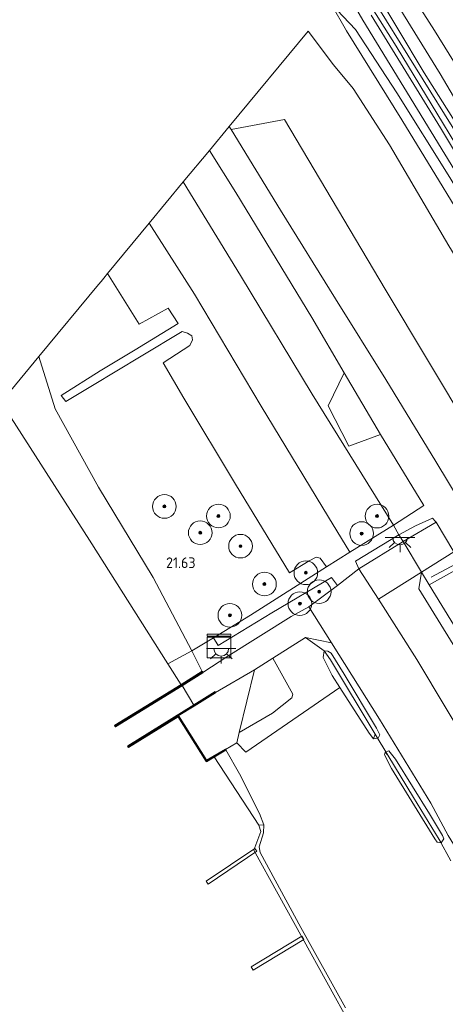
# Model space of a CAD drawing. Header units: metres. Extents: x 185049 to 189876, y 349292 to 352302.
# Tile 252 of 256: x 188787 to 188859, y 351760 to 351927. Entities that reach past the tile are written whole.
import ezdxf
from ezdxf.enums import TextEntityAlignment as Align

# ---------------------------------------------------------------- set-up
doc = ezdxf.new("R2010")
doc.units = ezdxf.units.M
for name, color, linetype, lineweight in [('B-WE-GK-KADEMUUR-G', 150, 'Continuous', 35), ('B-WE-GK-KADEMUUR-GV', 150, 'Continuous', 35), ('B-WE-GR-BOOM-S', 90, 'Continuous', 25), ('B-WE-GR-GRAS-GV', 60, 'Continuous', 13), ('B-WE-GR-HAAG-G', 90, 'GR-HAAG1', 13), ('B-WE-GW-OPHOGING_KRUIN-G', 90, 'Continuous', 18), ('B-WE-GW-TALUD_KRUIN-G', 90, 'Continuous', 18), ('B-WE-GW-TALUD_TEEN-G', 90, 'Continuous', 18), ('B-WE-IE-TERREINAFSCHEIDING_DOORGANG-G', 210, 'Continuous', 18), ('B-WE-IE-TERREINAFSCHEIDING_KUNSTMATIG_HEKWERK-G', 20, 'IE-TERREINAFSCHEIDING-KUNSTMATIG', 18), ('B-WE-KL-DATA-S', 90, 'Continuous', 25), ('B-WE-KL-ET_LS_OV_LICHTPUNT-S', 190, 'Continuous', 25), ('B-WE-KW-KUNSTWERK_DUIKER-G', 170, 'Continuous', 18), ('B-WE-KW-KUNSTWERK_STEIGER-GV', 170, 'Continuous', 18), ('B-WE-OB-BEKLEDING_STEEN-GV', 30, 'Continuous', 18), ('B-WE-OB-BEKLEDING_STORTSTEEN-GV', 30, 'Continuous', 18), ('B-WE-OG-TERREIN_GROEN-GV', 7, 'Continuous', 18), ('B-WE-OG-TERREIN_RECREATIE-GV', 7, 'Continuous', 18), ('B-WE-OG-WATER_GREPPEL-G', 160, 'Continuous', 18), ('B-WE-OG-WATER_POEL-GV', 7, 'Continuous', 18), ('B-WE-OG-WATER_SLOOT-G', 120, 'Continuous', 18), ('B-WE-VH-VERHARDING_ASFALT-GV', 252, 'Continuous', 18), ('B-WE-VH-VERHARDING_BETON-GV', 252, 'Continuous', 18), ('B-WE-VH-VERHARDING_HALFVERHARDING-GV', 252, 'Continuous', 18), ('B-WE-VH-VERHARDING_STRAATBAKSTEEN-GV', 252, 'Continuous', 18), ('X-XX-AL-HOOGTELABEL-S', 7, 'Continuous', 25)]:
    doc.layers.add(name, color=color, linetype=linetype, lineweight=lineweight)
doc.styles.add('NLCS-ISO-ANNOTATIVE-T18', font='NLCS-ISO.ttf', dxfattribs={"height": 1.8})
doc.linetypes.add('GR-HAAG1', pattern='A,6,[176,NLCS.SHX,S=0.125,R=0,X=0,Y=0],-2', length=8)
doc.linetypes.add('IE-TERREINAFSCHEIDING-KUNSTMATIG', pattern='A,4,[82,NLCS.SHX,S=0.75,R=90,X=0,Y=0],4,-2', length=10)

# ---------------------------------------------------------------- blocks, each defined once
blk = doc.blocks.new('SAL-HOOGTELABEL-SO')
at = {"color": 0, "linetype": 'ByBlock', "lineweight": -2, "style": 'NLCS-ISO-ANNOTATIVE-T18'}
blk.add_attdef('HOOGTE', text='', height=1.8, dxfattribs=at).set_placement((2.79, 0), align=Align.RIGHT)
blk = doc.blocks.new('SGR-BOOM_01-SO')
at = {"linetype": 'ByBlock', "lineweight": 18}
h = blk.add_hatch(color=0, dxfattribs=at)
h.dxf.hatch_style = 1
edge = h.paths.add_edge_path()
edge.add_arc((0, 0), 0.25, 0, 360)
at = {"color": 0, "linetype": 'ByBlock', "lineweight": 18}
for radius in [2, 0.25]:
    blk.add_circle((0, 0), radius, dxfattribs=at)
blk = doc.blocks.new('SKL-DATA_KAST-SO')
at = {"color": 0, "linetype": 'ByBlock', "lineweight": 18}
for points in [[(-2, 2), (2, 2), (2, 1.68), (-2, 1.68)], [(-2, 1.52), (2, 1.52), (2, -2), (-2, -2)]]:
    blk.add_lwpolyline(points, close=True, dxfattribs=at)
blk = doc.blocks.new('SKL-ET_OV_LICHTPUNT-SO')
at = {"color": 0, "linetype": 'ByBlock', "lineweight": 18}
for points in [[(-1.25, 0), (-2.5, 0)], [(1.25, 0), (2.5, 0)], [(-0.92, -0.85), (-1.83, -1.7)], [(0, -1.25), (0, -2.5)], [(0.92, -0.85), (1.83, -1.7)]]:
    blk.add_lwpolyline(points, dxfattribs=at)
blk.add_lwpolyline([(0, 0), (1.25, 0, -1), (-1.25, 0)], format="xyb", close=True, dxfattribs=at)

msp = doc.modelspace()

# ---------------------------------------------------------------- linework, layer by layer
at = {"layer": 'B-WE-GK-KADEMUUR-G'}
for points in [[(188803.095, 351807.592, 21.658), (188814.282, 351814.503, 21.658), (188817.721, 351816.628, 21.545)], [(188813.64, 351809.285, 21.659), (188805.326, 351804.103, 21.658)]]:
    msp.add_polyline3d(points, dxfattribs=at)
at = {"layer": 'B-WE-GK-KADEMUUR-GV'}
for points in [[(188814.335, 351814.418, 20.828), (188803.058, 351807.454, 20.828), (188802.953, 351807.622, 20.828), (188814.155, 351814.536, 20.828), (188817.746, 351816.755, 21.659), (188817.838, 351816.593, 21.659)], [(188813.687, 351809.314, 21.659), (188818.47, 351801.7, 21.658), (188821.666, 351803.593, 21.658), (188821.716, 351803.507, 21.658), (188819.778, 351802.357, 20.834), (188818.438, 351801.564, 20.828), (188813.653, 351809.181, 20.828), (188805.299, 351803.967, 20.828), (188805.194, 351804.139, 20.828), (188816.302, 351811.068, 20.828), (188819.918, 351813.314, 21.659), (188819.964, 351813.234, 21.599), (188816.355, 351810.983, 21.658)]]:
    msp.add_polyline3d(points, close=True, dxfattribs=at)
at = {"layer": 'B-WE-GR-GRAS-GV'}
for points in [[(188899.326, 351842.248, 24.154), (188899.984, 351841.305, 24.154), (188900.502, 351841.439, 24.154), (188901.184, 351841.993, 24.154), (188901.345, 351842.842, 24.133), (188899.316, 351845.854, 24.133), (188886.353, 351867.655, 24.133), (188871.169, 351892.887, 24.133), (188855.266, 351918.074, 24.133), (188846.335, 351932.987, 24.133), (188845.603, 351933.642, 24.133), (188844.999, 351932.978, 24.133), (188845.096, 351931.192, 24.133), (188850.536, 351922.551, 24.133), (188867.463, 351894.576, 24.133), (188883.352, 351868.4, 24.154), (188893.799, 351851.293, 24.154)], [(188901.184, 351841.993, 24.154), (188900.502, 351841.439, 24.154), (188899.968, 351843.148, 23.617), (188894.293, 351852.54, 23.617), (188879.064, 351877.361, 23.617), (188861.291, 351906.879, 23.617), (188846.317, 351931.084, 23.617), (188844.999, 351932.978, 24.133), (188845.603, 351933.642, 24.133), (188846.335, 351932.987, 24.133), (188855.266, 351918.074, 24.133), (188871.169, 351892.887, 24.133), (188886.353, 351867.655, 24.133), (188899.316, 351845.854, 24.133), (188901.345, 351842.842, 24.133)], [(188900.502, 351841.439, 24.154), (188899.984, 351841.305, 24.154), (188899.326, 351842.248, 24.154), (188893.799, 351851.293, 24.154), (188883.352, 351868.4, 24.154), (188867.463, 351894.576, 24.133), (188850.536, 351922.551, 24.133), (188845.096, 351931.192, 24.133), (188844.999, 351932.978, 24.133), (188846.317, 351931.084, 23.617), (188861.291, 351906.879, 23.617), (188879.064, 351877.361, 23.617), (188894.293, 351852.54, 23.617), (188899.968, 351843.148, 23.617)], [(188919.179, 351802.478, 24.302), (188919.694, 351798.38, 24.226), (188910.916, 351812.761, 23.968), (188897.689, 351834.261, 23.911), (188888.136, 351849.76, 23.866), (188878.463, 351865.666, 23.878), (188866.075, 351886.194, 23.863), (188851.489, 351910.088, 23.812), (188842.158, 351925.127, 23.941), (188839.49, 351929.783, 24.188), (188843.673, 351925.387, 24.317), (188850.64, 351914.644, 24.398), (188859.594, 351900.344, 24.383), (188868.698, 351885.156, 24.311), (188875.453, 351873.822, 24.38), (188882.211, 351862.949, 24.341), (188886.8, 351856.222, 24.329), (188892.969, 351846.046, 24.308), (188899.05, 351835.495, 24.35), (188906.597, 351823.403, 24.329), (188914.537, 351810.052, 24.284)], [(188839.024, 351861.726, 22.145), (188842.55, 351854.896, 22.145), (188847.868, 351856.866, 22.145), (188855.191, 351844.849, 22.145), (188850.071, 351841.548, 22.145), (188836.308, 351863.671, 22.169), (188824.186, 351883.75, 22.34), (188814.541, 351899.591, 22.268), (188818.944, 351904.92, 22.145), (188823.405, 351897.827, 22.199), (188836.262, 351876.666, 22.151), (188841.738, 351867.323, 22.142)], [(188850.071, 351841.548, 22.145), (188842.695, 351836.972, 22.154), (188839.073, 351842.871, 22.1), (188827.703, 351861.651, 22.1), (188816.414, 351880.619, 22.088), (188808.761, 351892.596, 22.088), (188814.541, 351899.591, 22.268), (188824.186, 351883.75, 22.34), (188836.308, 351863.671, 22.169)], [(188801.751, 351884.114, 21.926), (188807.055, 351875.54, 21.851), (188812.009, 351878.215, 21.908), (188813.691, 351875.635, 21.863), (188806.381, 351871.181, 21.776), (188800.478, 351867.627, 21.761), (188793.905, 351863.453, 21.683), (188794.661, 351862.454, 21.683), (188799.204, 351865.164, 21.782), (188807.424, 351870.129, 21.899), (188814.355, 351874.306, 22.004), (188815.226, 351874.025, 22.004), (188815.964, 351873.548, 22.004), (188816.081, 351872.909, 22.004), (188815.621, 351871.93, 22.004), (188811.152, 351869.002, 22.004), (188814.64, 351862.994, 22.01), (188823.341, 351848.485, 21.926), (188832.468, 351833.468, 22.01), (188835.809, 351835.487, 22.094), (188836.984, 351836.099, 22.094), (188837.701, 351835.948, 22.094), (188838.732, 351834.462, 22.094), (188825.899, 351826.318, 21.848), (188819.644, 351822.498, 21.776), (188815.975, 351820.257, 21.644), (188809.474, 351832.68, 21.668), (188800.212, 351847.958, 21.554), (188792.859, 351861.226, 21.521), (188790.126, 351870.046, 21.743), (188800.192, 351882.227, 21.872), (188800.649, 351882.78, 21.512), (188801.092, 351883.316, 21.881)], [(188815.975, 351820.257, 21.644), (188811.93, 351818.057, 20.849), (188798.709, 351838.976, 20.976), (188785.425, 351859.715, 20.969), (188783.648, 351862.206, 20.969), (188784.604, 351863.363, 20.969), (188790.126, 351870.046, 21.743), (188792.859, 351861.226, 21.521), (188800.212, 351847.958, 21.554), (188809.474, 351832.68, 21.668)], [(188857.28, 351842.063, 22.208), (188851.704, 351838.793, 22.357), (188850.98, 351839.89, 22.214), (188853.796, 351841.432, 22.235), (188856.689, 351842.729, 22.184), (188857.168, 351842.148, 22.166)], [(188851.704, 351838.793, 22.357), (188844.204, 351834.173, 21.992), (188843.631, 351835.424, 21.992), (188850.98, 351839.89, 22.214)], [(188861.839, 351834.659, 22.025), (188856.125, 351831.449, 22.426), (188854.813, 351833.592, 22.333), (188860.279, 351836.995, 22.025), (188861.408, 351835.406, 22.025)], [(188903.394, 351766.842, 22.156), (188897.551, 351763.815, 22.324), (188887.529, 351780.14, 22.384), (188856.125, 351831.449, 22.426), (188861.839, 351834.659, 22.025), (188867.18, 351825.697, 22.181), (188877.052, 351809.345, 22.124), (188885.972, 351794.528, 22.1), (188895.793, 351778.529, 22.142), (188902.238, 351768.304, 22.205)], [(188832.752, 351826.073, 21.665), (188822.056, 351819.366, 21.62), (188817.838, 351816.593, 21.659), (188817.746, 351816.755, 21.659), (188815.975, 351820.257, 21.644), (188819.644, 351822.498, 21.776), (188820.449, 351821.178, 21.752), (188829.495, 351826.695, 21.797), (188839.58, 351832.67, 21.863), (188840.593, 351831.335, 21.863), (188835.742, 351827.733, 21.722)], [(188817.746, 351816.755, 21.659), (188814.155, 351814.536, 20.828), (188811.93, 351818.057, 20.849), (188815.975, 351820.257, 21.644)], [(188846.958, 351806.182, 21.313), (188846.714, 351805.376, 21.916), (188845.946, 351806.358, 21.817), (188841.03, 351814.047, 21.825), (188839.705, 351816.12, 21.827), (188838.211, 351819.151, 21.827), (188838.333, 351820.25, 21.827), (188839.446, 351818.771, 21.341)], [(188847.485, 351805.479, 21.916), (188846.714, 351805.376, 21.916), (188846.958, 351806.182, 21.313), (188839.446, 351818.771, 21.341), (188838.333, 351820.25, 21.827), (188838.97, 351820.214, 21.944), (188839.558, 351819.858, 21.944), (188841.727, 351816.338, 21.944), (188847.213, 351807.216, 21.923), (188847.77, 351806.061, 21.916)], [(188829.633, 351809.748, 21.703), (188824.002, 351806.46, 21.628), (188826.56, 351817.061, 21.623), (188829.675, 351819.039, 21.668), (188833.04, 351812.966, 21.662), (188832.892, 351812.352, 21.668)], [(188857.783, 351788.365, 21.297), (188858.152, 351787.813, 21.863), (188857.472, 351787.904, 21.879), (188857.038, 351788.457, 21.862), (188849.742, 351800.391, 21.815), (188848.531, 351802.666, 21.822), (188848.688, 351803.15, 21.8), (188849.115, 351802.63, 21.304), (188853.485, 351795.462, 21.287)], [(188858.606, 351788.495, 21.874), (188858.152, 351787.813, 21.863), (188857.783, 351788.365, 21.297), (188853.485, 351795.462, 21.287), (188849.115, 351802.63, 21.304), (188848.688, 351803.15, 21.8), (188849.265, 351803.348, 21.808), (188850.404, 351801.955, 21.914), (188856.175, 351792.676, 21.917), (188858.335, 351789.05, 21.901)]]:
    msp.add_polyline3d(points, close=True, dxfattribs=at)
for points in [[(188847.486, 351934.885, 24.068), (188857.939, 351917.891, 24.118), (188866.02, 351904.202, 24.1)], [(188843.053, 351930.168, 24.029), (188844.87, 351926.934, 24.208), (188863.379, 351896.759, 24.274)], [(188859.594, 351900.344, 24.383), (188850.64, 351914.644, 24.398), (188843.673, 351925.387, 24.317), (188839.49, 351929.783, 24.188)], [(188872.843, 351883.974, 24.295), (188857.998, 351908.758, 24.283), (188846.309, 351927.808, 24.208)]]:
    msp.add_polyline3d(points, dxfattribs=at)
at = {"layer": 'B-WE-GR-HAAG-G'}
msp.add_polyline3d([(188856.465, 351832.712, 22.034), (188861.408, 351835.406, 22.025), (188865.943, 351837.805, 22.016), (188870.731, 351840.375, 22.034)], dxfattribs=at)
at = {"layer": 'B-WE-GW-OPHOGING_KRUIN-G'}
msp.add_polyline3d([(189009.929, 351709.739, 22.913), (188998.541, 351716.293, 23.006), (188990.25, 351722.762, 23.237), (188980.75, 351731.152, 23.417), (188974.644, 351738.449, 23.615), (188968.181, 351747.581, 23.762), (188958.292, 351759.805, 23.867), (188948.081, 351775.049, 24.122), (188936.67, 351793.697, 24.083), (188925.074, 351811.984, 24.062), (188912.712, 351832.668, 24.089), (188900.873, 351851.734, 24.092), (188887.755, 351874.26, 24.065), (188876.184, 351893.645, 24.068), (188866.909, 351909.184, 24.044), (188857, 351925.223, 24.098), (188849.932, 351936.388, 24.092)], dxfattribs=at)
at = {"layer": 'B-WE-GW-TALUD_KRUIN-G'}
for points in [[(188919.694, 351798.38, 24.226), (188919.179, 351802.478, 24.302), (188914.537, 351810.052, 24.284), (188906.597, 351823.403, 24.329), (188899.05, 351835.495, 24.35), (188892.969, 351846.046, 24.308), (188886.8, 351856.222, 24.329), (188882.211, 351862.949, 24.341), (188875.453, 351873.822, 24.38), (188868.698, 351885.156, 24.311), (188859.594, 351900.344, 24.383), (188850.64, 351914.644, 24.398), (188843.673, 351925.387, 24.317), (188839.49, 351929.783, 24.188)], [(188817.746, 351816.755, 21.659), (188815.975, 351820.257, 21.644), (188809.474, 351832.68, 21.668), (188800.212, 351847.958, 21.554), (188792.859, 351861.226, 21.521), (188790.126, 351870.046, 21.743)], [(188821.716, 351803.507, 21.658), (188824.029, 351799.481, 21.42), (188827.431, 351792.75, 21.317), (188828.175, 351790.818, 21.208), (188828.114, 351789.46, 21.138), (188827.383, 351787.103, 21.089), (188827.513, 351786.135, 21.051), (188834.407, 351773.474, 21.008), (188841.94, 351759.898, 21.03)]]:
    msp.add_polyline3d(points, dxfattribs=at)
at = {"layer": 'B-WE-GW-TALUD_TEEN-G'}
msp.add_polyline3d([(188835.639, 351925.123, 22.445), (188839.949, 351919.385, 22.367), (188843.245, 351915.382, 22.373), (188849.417, 351905.857, 22.373), (188859.421, 351888.807, 22.367)], dxfattribs=at)
at = {"layer": 'B-WE-IE-TERREINAFSCHEIDING_DOORGANG-G'}
for points in [[(188851.704, 351838.793, 22.357), (188854.813, 351833.592, 22.333)], [(188838.732, 351834.462, 22.094), (188842.695, 351836.972, 22.154)]]:
    msp.add_polyline3d(points, dxfattribs=at)
at = {"layer": 'B-WE-IE-TERREINAFSCHEIDING_KUNSTMATIG_HEKWERK-G'}
for points in [[(188814.541, 351899.591, 22.268), (188824.186, 351883.75, 22.34), (188836.308, 351863.671, 22.169), (188850.071, 351841.548, 22.145), (188842.695, 351836.972, 22.154)], [(188888.136, 351849.76, 23.866), (188884.477, 351847.6, 22.51), (188877.877, 351843.737, 22.179), (188873.573, 351841.06, 21.878), (188871.594, 351839.83, 22.078), (188870.497, 351839.323, 22.07), (188866.396, 351837.119, 22.025), (188861.839, 351834.659, 22.025), (188856.125, 351831.449, 22.426)], [(188851.704, 351838.793, 22.357), (188850.98, 351839.89, 22.214), (188850.071, 351841.548, 22.145)], [(188838.732, 351834.462, 22.094), (188825.899, 351826.318, 21.848), (188819.644, 351822.498, 21.776), (188815.975, 351820.257, 21.644), (188811.93, 351818.057, 20.849)], [(188854.813, 351833.592, 22.333), (188856.125, 351831.449, 22.426), (188887.529, 351780.14, 22.384), (188897.551, 351763.815, 22.324), (188903.394, 351766.842, 22.156)]]:
    msp.add_polyline3d(points, dxfattribs=at)
at = {"layer": 'B-WE-KW-KUNSTWERK_DUIKER-G'}
for points in [[(188846.958, 351806.182, 21.313), (188849.115, 351802.63, 21.304)], [(188857.783, 351788.365, 21.297), (188859.786, 351784.733, 21.394)]]:
    msp.add_polyline3d(points, dxfattribs=at)
at = {"layer": 'B-WE-KW-KUNSTWERK_STEIGER-GV'}
for points in [[(188826.974, 351786.38, 21.26), (188818.732, 351780.829, 21.26), (188818.419, 351781.294, 21.26), (188826.66, 351786.845, 21.26)], [(188834.908, 351771.441, 21.21), (188826.354, 351766.253, 21.21), (188826.019, 351766.805, 21.21), (188834.573, 351771.993, 21.21)]]:
    msp.add_polyline3d(points, close=True, dxfattribs=at)
at = {"layer": 'B-WE-OB-BEKLEDING_STEEN-GV'}
msp.add_polyline3d([(188842.936, 351756.766, 20.834), (188826.485, 351786.55, 20.834), (188827.671, 351789.728, 20.834), (188827.307, 351790.791, 20.834), (188828.175, 351790.818, 21.208), (188828.114, 351789.46, 21.138), (188827.383, 351787.103, 21.089), (188827.513, 351786.135, 21.051), (188834.407, 351773.474, 21.008), (188841.94, 351759.898, 21.03)], dxfattribs=at)
at = {"layer": 'B-WE-OB-BEKLEDING_STORTSTEEN-GV'}
msp.add_polyline3d([(188828.175, 351790.818, 21.208), (188827.307, 351790.791, 20.834), (188819.778, 351802.357, 20.834), (188821.716, 351803.507, 21.658), (188824.029, 351799.481, 21.42), (188827.431, 351792.75, 21.317)], close=True, dxfattribs=at)
at = {"layer": 'B-WE-OG-TERREIN_GROEN-GV'}
for points in [[(188843.245, 351915.382, 22.373), (188849.417, 351905.857, 22.373), (188859.421, 351888.807, 22.367), (188867.15, 351876.131, 22.367), (188874.779, 351863.43, 22.319), (188881.439, 351851.648, 22.361), (188884.477, 351847.6, 22.51), (188877.877, 351843.737, 22.179), (188867.407, 351859.534, 22.015), (188863.138, 351857.279, 21.923), (188848.671, 351881.436, 21.87), (188831.651, 351910.156, 21.929), (188822.645, 351908.451, 22.075), (188822.311, 351908.995, 22.073), (188835.639, 351925.123, 22.445), (188839.949, 351919.385, 22.367)], [(188887.529, 351780.14, 22.384), (188897.551, 351763.815, 22.324), (188903.394, 351766.842, 22.156), (188903.295, 351765.652, 22.157), (188902.721, 351764.372, 22.157), (188901.969, 351763.468, 22.157), (188899.181, 351761.818, 22.157), (188895.07, 351759.53, 22.157), (188893.084, 351758.615, 22.157), (188892.094, 351758.585, 22.157), (188891.214, 351758.871, 22.157), (188889.607, 351760.135, 22.181), (188895.127, 351762.705, 22.259), (188892.366, 351768.125, 22.253), (188885.04, 351779.998, 22.232), (188873.911, 351798.396, 22.292), (188861.807, 351818.696, 22.313), (188854.337, 351830.768, 22.328), (188854.813, 351833.592, 22.333), (188856.125, 351831.449, 22.426)], [(188841.03, 351814.047, 21.825), (188825.087, 351803.146, 21.633), (188823.586, 351804.737, 21.629), (188824.002, 351806.46, 21.628), (188829.633, 351809.748, 21.703), (188832.892, 351812.352, 21.668), (188833.04, 351812.966, 21.662), (188829.675, 351819.039, 21.668), (188835.204, 351822.55, 21.749), (188838.333, 351820.25, 21.827), (188838.211, 351819.151, 21.827), (188839.705, 351816.12, 21.827)]]:
    msp.add_polyline3d(points, close=True, dxfattribs=at)
at = {"layer": 'B-WE-OG-TERREIN_RECREATIE-GV'}
for points in [[(188848.671, 351881.436, 21.87), (188863.138, 351857.279, 21.923), (188867.407, 351859.534, 22.015), (188877.877, 351843.737, 22.179), (188873.573, 351841.06, 21.878), (188871.594, 351839.83, 22.078), (188870.497, 351839.323, 22.07), (188866.396, 351837.119, 22.025), (188865.943, 351837.805, 22.016), (188857.235, 351852.319, 22.007), (188848.77, 351866.197, 21.944), (188840.248, 351879.802, 22.016), (188831, 351894.834, 22.124), (188822.645, 351908.451, 22.075), (188831.651, 351910.156, 21.929)], [(188895.127, 351762.705, 22.259), (188889.607, 351760.135, 22.181), (188888.89, 351760.9, 22.157), (188882.444, 351771.888, 22.157), (188872.997, 351787.433, 22.166), (188863.952, 351802.236, 22.151), (188853.997, 351818.808, 22.184), (188847.516, 351829.025, 22.07), (188854.813, 351833.592, 22.333), (188854.337, 351830.768, 22.328), (188861.807, 351818.696, 22.313), (188873.911, 351798.396, 22.292), (188885.04, 351779.998, 22.232), (188892.366, 351768.125, 22.253)], [(188848.688, 351803.15, 21.8), (188848.531, 351802.666, 21.822), (188849.742, 351800.391, 21.815), (188857.038, 351788.457, 21.862), (188857.472, 351787.904, 21.879), (188858.152, 351787.813, 21.863), (188858.606, 351788.495, 21.874), (188858.335, 351789.05, 21.901), (188856.175, 351792.676, 21.917), (188850.404, 351801.955, 21.914), (188849.265, 351803.348, 21.808)]]:
    msp.add_polyline3d(points, close=True, dxfattribs=at)
msp.add_polyline3d([(188841.94, 351759.898, 21.03), (188834.407, 351773.474, 21.008), (188827.513, 351786.135, 21.051), (188827.383, 351787.103, 21.089), (188828.114, 351789.46, 21.138), (188828.175, 351790.818, 21.208), (188827.431, 351792.75, 21.317), (188824.029, 351799.481, 21.42), (188821.716, 351803.507, 21.658), (188821.666, 351803.593, 21.658), (188823.586, 351804.737, 21.629), (188825.087, 351803.146, 21.633), (188841.03, 351814.047, 21.825), (188845.946, 351806.358, 21.817), (188846.714, 351805.376, 21.916), (188847.485, 351805.479, 21.916), (188847.77, 351806.061, 21.916), (188847.213, 351807.216, 21.923), (188841.727, 351816.338, 21.944), (188839.558, 351819.858, 21.944), (188838.97, 351820.214, 21.944), (188838.333, 351820.25, 21.827), (188835.204, 351822.55, 21.749), (188839.573, 351821.641, 21.839), (188847.697, 351808.744, 21.821), (188856.368, 351794.522, 21.908), (188859.324, 351789.012, 21.824)], dxfattribs=at)
at = {"layer": 'B-WE-OG-WATER_GREPPEL-G'}
for points in [[(188846.317, 351931.084, 23.617), (188861.291, 351906.879, 23.617), (188879.064, 351877.361, 23.617), (188894.293, 351852.54, 23.617), (188899.968, 351843.148, 23.617)], [(188839.446, 351818.771, 21.341), (188846.958, 351806.182, 21.313)], [(188849.115, 351802.63, 21.304), (188853.485, 351795.462, 21.287), (188857.783, 351788.365, 21.297)]]:
    msp.add_polyline3d(points, dxfattribs=at)
at = {"layer": 'B-WE-OG-WATER_POEL-GV'}
msp.add_polyline3d([(188785.425, 351859.715, 20.969), (188798.709, 351838.976, 20.976), (188811.93, 351818.057, 20.849), (188814.155, 351814.536, 20.828), (188802.953, 351807.622, 20.828), (188803.058, 351807.454, 20.828), (188814.335, 351814.418, 20.828), (188816.302, 351811.068, 20.828), (188805.194, 351804.139, 20.828), (188805.299, 351803.967, 20.828), (188813.653, 351809.181, 20.828), (188818.438, 351801.564, 20.828), (188819.778, 351802.357, 20.834), (188827.307, 351790.791, 20.834), (188827.671, 351789.728, 20.834), (188826.485, 351786.55, 20.834), (188842.936, 351756.766, 20.834)], dxfattribs=at)
at = {"layer": 'B-WE-OG-WATER_SLOOT-G'}
msp.add_polyline3d([(188845.603, 351933.642, 24.133), (188844.999, 351932.978, 24.133), (188845.096, 351931.192, 24.133), (188850.536, 351922.551, 24.133), (188867.463, 351894.576, 24.133), (188883.352, 351868.4, 24.154), (188893.799, 351851.293, 24.154), (188899.326, 351842.248, 24.154), (188899.984, 351841.305, 24.154), (188900.502, 351841.439, 24.154), (188901.184, 351841.993, 24.154), (188901.345, 351842.842, 24.133), (188899.316, 351845.854, 24.133), (188886.353, 351867.655, 24.133), (188871.169, 351892.887, 24.133), (188855.266, 351918.074, 24.133), (188846.335, 351932.987, 24.133)], close=True, dxfattribs=at)
for points in [[(188838.333, 351820.25, 21.827), (188838.211, 351819.151, 21.827), (188839.705, 351816.12, 21.827), (188841.03, 351814.047, 21.825), (188845.946, 351806.358, 21.817)], [(188847.213, 351807.216, 21.923), (188841.727, 351816.338, 21.944), (188839.558, 351819.858, 21.944), (188838.97, 351820.214, 21.944), (188838.333, 351820.25, 21.827)], [(188847.213, 351807.216, 21.923), (188847.77, 351806.061, 21.916), (188847.485, 351805.479, 21.916), (188846.714, 351805.376, 21.916), (188845.946, 351806.358, 21.817)], [(188849.742, 351800.391, 21.815), (188848.531, 351802.666, 21.822), (188848.688, 351803.15, 21.8), (188849.265, 351803.348, 21.808), (188850.404, 351801.955, 21.914)], [(188858.335, 351789.05, 21.901), (188856.175, 351792.676, 21.917), (188850.404, 351801.955, 21.914)], [(188849.742, 351800.391, 21.815), (188857.038, 351788.457, 21.862)], [(188858.335, 351789.05, 21.901), (188858.606, 351788.495, 21.874), (188858.152, 351787.813, 21.863), (188857.472, 351787.904, 21.879), (188857.038, 351788.457, 21.862)]]:
    msp.add_polyline3d(points, dxfattribs=at)
at = {"layer": 'B-WE-VH-VERHARDING_ASFALT-GV'}
for points in [[(188866.02, 351904.202, 24.1), (188857.939, 351917.891, 24.118), (188847.486, 351934.885, 24.068)], [(188846.309, 351927.808, 24.208), (188857.998, 351908.758, 24.283), (188872.843, 351883.974, 24.295), (188889.702, 351856.226, 24.25), (188901.903, 351835.986, 24.286), (188914.673, 351815.025, 24.295), (188928.625, 351792.831, 24.25), (188935.242, 351781.837, 24.244), (188937.114, 351779.017, 24.229), (188938.786, 351776.764, 24.205), (188939.286, 351776.618, 24.187), (188938.204, 351774.607, 24.181), (188938.118, 351774.677, 24.202), (188937.166, 351775.982, 24.202), (188935.713, 351777.893, 24.274), (188934.35, 351780.439, 24.31), (188933.435, 351781.936, 24.277), (188927.395, 351791.771, 24.247), (188911.334, 351817.827, 24.25), (188894.536, 351845.421, 24.247), (188876.807, 351874.695, 24.274), (188863.379, 351896.759, 24.274), (188844.87, 351926.934, 24.208), (188843.053, 351930.168, 24.029)], [(188879.559, 351755.957, 21.839), (188872.074, 351768.079, 21.866), (188863.18, 351782.744, 21.881), (188859.324, 351789.012, 21.824), (188856.368, 351794.522, 21.908), (188847.697, 351808.744, 21.821), (188839.573, 351821.641, 21.839), (188835.742, 351827.733, 21.722), (188840.593, 351831.335, 21.863), (188844.204, 351834.173, 21.992), (188847.516, 351829.025, 22.07), (188853.997, 351818.808, 22.184), (188863.952, 351802.236, 22.151), (188872.997, 351787.433, 22.166), (188882.444, 351771.888, 22.157), (188888.89, 351760.9, 22.157), (188889.607, 351760.135, 22.181)]]:
    msp.add_polyline3d(points, dxfattribs=at)
at = {"layer": 'B-WE-VH-VERHARDING_BETON-GV'}
for points in [[(188835.742, 351827.733, 21.722), (188839.573, 351821.641, 21.839), (188835.204, 351822.55, 21.749), (188829.675, 351819.039, 21.668), (188826.56, 351817.061, 21.623), (188819.964, 351813.234, 21.599), (188819.918, 351813.314, 21.659), (188816.302, 351811.068, 20.828), (188814.335, 351814.418, 20.828), (188817.838, 351816.593, 21.659), (188822.056, 351819.366, 21.62), (188832.752, 351826.073, 21.665)], [(188821.666, 351803.593, 21.658), (188818.47, 351801.7, 21.658), (188813.687, 351809.314, 21.659), (188816.355, 351810.983, 21.658), (188819.964, 351813.234, 21.599), (188826.56, 351817.061, 21.623), (188824.002, 351806.46, 21.628), (188823.586, 351804.737, 21.629)]]:
    msp.add_polyline3d(points, close=True, dxfattribs=at)
at = {"layer": 'B-WE-VH-VERHARDING_HALFVERHARDING-GV'}
for points in [[(188857.235, 351852.319, 22.007), (188865.943, 351837.805, 22.016), (188861.408, 351835.406, 22.025), (188860.279, 351836.995, 22.025), (188857.28, 351842.063, 22.208), (188857.168, 351842.148, 22.166), (188856.689, 351842.729, 22.184), (188853.796, 351841.432, 22.235), (188850.98, 351839.89, 22.214), (188850.071, 351841.548, 22.145), (188855.191, 351844.849, 22.145), (188847.868, 351856.866, 22.145), (188841.738, 351867.323, 22.142), (188836.262, 351876.666, 22.151), (188823.405, 351897.827, 22.199), (188818.944, 351904.92, 22.145), (188822.311, 351908.995, 22.073), (188822.645, 351908.451, 22.075), (188831, 351894.834, 22.124), (188840.248, 351879.802, 22.016), (188848.77, 351866.197, 21.944)], [(188816.414, 351880.619, 22.088), (188827.703, 351861.651, 22.1), (188839.073, 351842.871, 22.1), (188842.695, 351836.972, 22.154), (188838.732, 351834.462, 22.094), (188837.701, 351835.948, 22.094), (188836.984, 351836.099, 22.094), (188835.809, 351835.487, 22.094), (188832.468, 351833.468, 22.01), (188823.341, 351848.485, 21.926), (188814.64, 351862.994, 22.01), (188811.152, 351869.002, 22.004), (188815.621, 351871.93, 22.004), (188816.081, 351872.909, 22.004), (188815.964, 351873.548, 22.004), (188815.226, 351874.025, 22.004), (188814.355, 351874.306, 22.004), (188807.424, 351870.129, 21.899), (188799.204, 351865.164, 21.782), (188794.661, 351862.454, 21.683), (188793.905, 351863.453, 21.683), (188800.478, 351867.627, 21.761), (188806.381, 351871.181, 21.776), (188813.691, 351875.635, 21.863), (188812.009, 351878.215, 21.908), (188807.055, 351875.54, 21.851), (188801.751, 351884.114, 21.926), (188808.761, 351892.596, 22.088)], [(188844.204, 351834.173, 21.992), (188840.593, 351831.335, 21.863), (188839.58, 351832.67, 21.863), (188829.495, 351826.695, 21.797), (188820.449, 351821.178, 21.752), (188819.644, 351822.498, 21.776), (188825.899, 351826.318, 21.848), (188838.732, 351834.462, 22.094), (188842.695, 351836.972, 22.154), (188850.071, 351841.548, 22.145), (188850.98, 351839.89, 22.214), (188843.631, 351835.424, 21.992)]]:
    msp.add_polyline3d(points, close=True, dxfattribs=at)
at = {"layer": 'B-WE-VH-VERHARDING_STRAATBAKSTEEN-GV'}
for points in [[(188860.279, 351836.995, 22.025), (188854.813, 351833.592, 22.333), (188851.704, 351838.793, 22.357), (188857.28, 351842.063, 22.208)], [(188854.813, 351833.592, 22.333), (188847.516, 351829.025, 22.07), (188844.204, 351834.173, 21.992), (188851.704, 351838.793, 22.357)]]:
    msp.add_polyline3d(points, close=True, dxfattribs=at)

# ---------------------------------------------------------------- block references
at = {"layer": 'B-WE-GR-BOOM-S'}
for p in [(188811.346, 351844.7, 21.739), (188820.481, 351843.082, 21.834), (188847.294, 351843.061, 22.137), (188817.409, 351840.255, 21.739), (188844.689, 351840.111, 22.147), (188824.216, 351837.981, 21.843), (188835.257, 351833.476, 21.998), (188828.26, 351831.568, 21.834), (188837.513, 351830.281, 22.022), (188834.247, 351828.261, 22.04), (188822.414, 351826.284, 21.998)]:
    msp.add_blockref('SGR-BOOM_01-SO', p, dxfattribs=at)
at = {"layer": 'B-WE-KL-DATA-S'}
msp.add_blockref('SKL-DATA_KAST-SO', (188820.556, 351821.07, 24.536), dxfattribs=at)
at = {"layer": 'B-WE-KL-ET_LS_OV_LICHTPUNT-S'}
for p in [(188851.189, 351839.449, 21.89), (188820.948, 351820.644, 21.755)]:
    msp.add_blockref('SKL-ET_OV_LICHTPUNT-SO', p, dxfattribs=at)
at = {"layer": 'X-XX-AL-HOOGTELABEL-S'}
msp.add_blockref('SAL-HOOGTELABEL-SO', (188813.821, 351834.277, 21.629), dxfattribs=at).add_auto_attribs({'HOOGTE': '21.63'})

doc.saveas('drawing.dxf')
